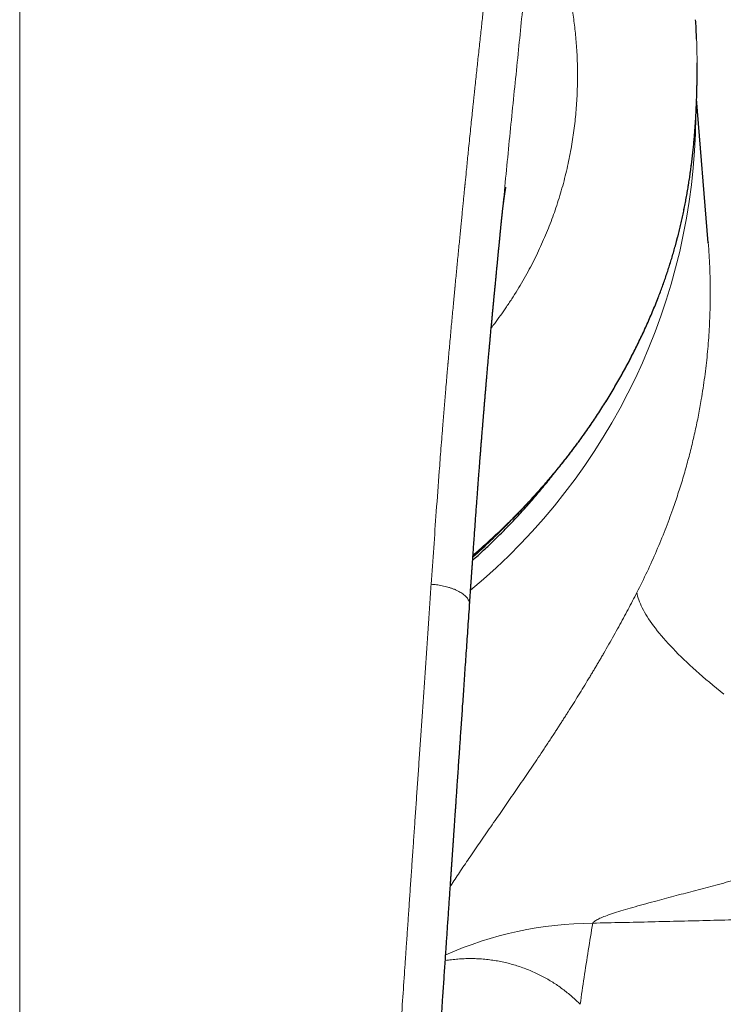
# Model space of a CAD drawing. Header units: millimetres. Extents: x 8 to 974, y 12 to 621.
# Tile 28 of 52: x 500 to 526, y 556 to 593. Entities that reach past the tile are written whole.
import ezdxf

# ---------------------------------------------------------------- set-up
doc = ezdxf.new("R2010")
doc.units = ezdxf.units.MM

msp = doc.modelspace()

# ---------------------------------------------------------------- linework, layer by layer
at = {"color": 7, "linetype": 'Continuous', "lineweight": 30}
for p, q in [((525.327, 591.836), (525.324, 591.934)), ((525.342, 590.136), (525.341, 590.135)), ((525.755, 584.371), (525.329, 589.648)), ((518.164, 585.098), (518.166, 585.122)), ((525.753, 584.376), (525.753, 584.371))]:
    msp.add_line(p, q, dxfattribs=at)
at = {"color": 8, "linetype": 'Continuous', "lineweight": 0}
for p, q in [((525.328, 589.621), (525.341, 590.135)), ((525.328, 589.623), (525.328, 589.621))]:
    msp.add_line(p, q, dxfattribs=at)
at = {"color": 8, "linetype": 'Continuous', "lineweight": 0, "flags": 128}
for points in [[(523.921, 582.363), (523.923, 582.37), (523.925, 582.384)], [(523.136, 571.536), (523.149, 571.471), (523.165, 571.404), (523.185, 571.335), (523.208, 571.265), (523.234, 571.194), (523.264, 571.121), (523.297, 571.046), (523.334, 570.97), (523.374, 570.893), (523.417, 570.814), (523.464, 570.733), (523.514, 570.652), (523.568, 570.569), (523.625, 570.485), (523.685, 570.399), (523.748, 570.312), (523.815, 570.224), (523.885, 570.135), (523.958, 570.044), (524.034, 569.953), (524.113, 569.86), (524.196, 569.766), (524.282, 569.671), (524.371, 569.575), (524.463, 569.478), (524.558, 569.38), (524.656, 569.28), (524.757, 569.18), (524.861, 569.08), (524.968, 568.978), (525.078, 568.875), (525.19, 568.772), (525.306, 568.667), (525.424, 568.562), (525.545, 568.457), (525.669, 568.35), (525.796, 568.243), (525.925, 568.135), (526.057, 568.027), (526.191, 567.918), (526.328, 567.809)]]:
    msp.add_lwpolyline(points, dxfattribs=at)
at = {"color": 8, "linetype": 'Continuous', "lineweight": 0}
for centre, radius, start, end in [((502.366, 589.248), 22.937, 309.7664, 359.376), ((501.421, 590.502), 23.637, 311.6246, 315.9227), ((521.634, 545.788), 13.62, 90.4893, 113.8644)]:
    msp.add_arc(centre, radius, start, end, dxfattribs=at)
for points, knots in [([(500.5, 620.491), (500.5, 620.068), (500.5, 619.222), (500.5, 617.947), (500.5, 616.668), (500.5, 615.384), (500.5, 614.097), (500.5, 612.728), (500.5, 611.277), (500.5, 609.743), (500.5, 608.203), (500.5, 606.646), (500.5, 605.073), (500.5, 603.483), (500.5, 601.887), (500.5, 600.285), (500.5, 598.676), (500.5, 597.062), (500.5, 595.441), (500.5, 593.814), (500.5, 592.181), (500.5, 590.542), (500.5, 588.897), (500.5, 587.246), (500.5, 585.588), (500.5, 583.971), (500.5, 582.395), (500.5, 580.859), (500.5, 579.319), (500.5, 577.773), (500.5, 576.222), (500.5, 574.621), (500.5, 572.968), (500.5, 571.262), (500.5, 569.551), (500.5, 567.833), (500.5, 566.12), (500.5, 564.411), (500.5, 562.707), (500.5, 560.997), (500.5, 559.342), (500.5, 557.744), (500.5, 556.202), (500.5, 554.656), (500.5, 553.105), (500.5, 551.55), (500.5, 549.99), (500.5, 548.426), (500.5, 546.911), (500.5, 545.446), (500.5, 544.032), (500.5, 542.614), (500.5, 541.192), (500.5, 539.868), (500.5, 538.642), (500.5, 537.516), (500.5, 536.388), (500.5, 535.257), (500.5, 534.123), (500.5, 532.987), (500.5, 531.847), (500.5, 530.706), (500.5, 529.561), (500.5, 528.421), (500.5, 527.285), (500.5, 526.153), (500.5, 525.018), (500.5, 524.26), (500.5, 523.881)], [0, 0, 0, 0, 0.014954, 0.029882, 0.044786, 0.059666, 0.074523, 0.089358, 0.106815, 0.124244, 0.141646, 0.159023, 0.176729, 0.194412, 0.212073, 0.229712, 0.247332, 0.264934, 0.282519, 0.300089, 0.317644, 0.335187, 0.352717, 0.370238, 0.38775, 0.405254, 0.421293, 0.437328, 0.45336, 0.469388, 0.485415, 0.501442, 0.518887, 0.536333, 0.553781, 0.571233, 0.58869, 0.605839, 0.622995, 0.640158, 0.65733, 0.672669, 0.688018, 0.703375, 0.718744, 0.734122, 0.749508, 0.764901, 0.7803, 0.7941, 0.807901, 0.821703, 0.835502, 0.849299, 0.860136, 0.87097, 0.881802, 0.892629, 0.903453, 0.914274, 0.925091, 0.935905, 0.946716, 0.957526, 0.968143, 0.97876, 0.989379, 1, 1, 1, 1]), ([(517.987, 597.774), (517.978, 597.677), (517.962, 597.486), (517.937, 597.206), (517.913, 596.937), (517.889, 596.679), (517.866, 596.431), (517.844, 596.199), (517.823, 595.982), (517.804, 595.779), (517.785, 595.585), (517.766, 595.402), (517.749, 595.228), (517.733, 595.064), (517.717, 594.91), (517.702, 594.766), (517.688, 594.632), (517.675, 594.508), (517.664, 594.394), (517.653, 594.291), (517.643, 594.198), (517.635, 594.128), (517.63, 594.079), (517.626, 594.04), (517.621, 593.99), (517.614, 593.93), (517.608, 593.868), (517.601, 593.805), (517.59, 593.703), (517.575, 593.56), (517.553, 593.362), (517.53, 593.145), (517.504, 592.907), (517.477, 592.655), (517.447, 592.386), (517.416, 592.102), (517.384, 591.808), (517.351, 591.503), (517.318, 591.2), (517.286, 590.9), (517.254, 590.602), (517.221, 590.296), (517.195, 590.048), (517.175, 589.859), (517.163, 589.746), (517.153, 589.646), (517.144, 589.559), (517.135, 589.473), (517.126, 589.385), (517.116, 589.297), (517.099, 589.129), (517.073, 588.878), (517.038, 588.54), (517.002, 588.191), (516.969, 587.861), (516.937, 587.552), (516.909, 587.267), (516.876, 586.944), (516.852, 586.697), (516.836, 586.535), (516.831, 586.492), (516.828, 586.455), (516.824, 586.418), (516.82, 586.38), (516.812, 586.292), (516.797, 586.148), (516.777, 585.945), (516.756, 585.732), (516.734, 585.506), (516.711, 585.272), (516.688, 585.03), (516.663, 584.781), (516.638, 584.521), (516.611, 584.25), (516.584, 583.968), (516.557, 583.688), (516.53, 583.41), (516.503, 583.135), (516.485, 582.939), (516.474, 582.827), (516.472, 582.804), (516.47, 582.784), (516.468, 582.764), (516.466, 582.745), (516.462, 582.7), (516.453, 582.604), (516.436, 582.424), (516.413, 582.18), (516.386, 581.897), (516.359, 581.603), (516.331, 581.3), (516.302, 580.986), (516.273, 580.669), (516.244, 580.349), (516.225, 580.126), (516.213, 579.999), (516.211, 579.969), (516.208, 579.94), (516.205, 579.911), (516.203, 579.881), (516.2, 579.852), (516.194, 579.779), (516.169, 579.497), (516.113, 578.836), (516.06, 578.197), (516.024, 577.738), (516.015, 577.631), (516.006, 577.516), (515.997, 577.398), (515.979, 577.165), (515.942, 576.695), (515.872, 575.771), (515.783, 574.557), (515.685, 573.175), (515.623, 572.285), (515.592, 571.841)], [0, 0, 0, 0, 0.0115951, 0.022749, 0.0334619, 0.0437337, 0.0535646, 0.0629547, 0.0714045, 0.0794625, 0.0871288, 0.0944033, 0.1012862, 0.1077775, 0.1138771, 0.1195851, 0.1249015, 0.1298264, 0.1342822, 0.1383603, 0.1420608, 0.1453835, 0.1466286, 0.147811, 0.1500852, 0.1525037, 0.1549541, 0.1574363, 0.1599505, 0.1670291, 0.1743489, 0.1833776, 0.1927483, 0.202461, 0.2132469, 0.2244254, 0.2359964, 0.2479599, 0.260316, 0.2716548, 0.2833052, 0.2952671, 0.3075406, 0.3124476, 0.3174027, 0.3208386, 0.324173, 0.3275429, 0.3309484, 0.3343894, 0.3378659, 0.3505718, 0.3637308, 0.3773428, 0.391408, 0.4022055, 0.4132557, 0.4245587, 0.4398658, 0.4419029, 0.4434115, 0.4448188, 0.4462447, 0.4476891, 0.449152, 0.456541, 0.4643689, 0.4726359, 0.4813419, 0.4904869, 0.4996997, 0.5093189, 0.5193447, 0.529777, 0.5406159, 0.5518613, 0.5620936, 0.5726408, 0.5835028, 0.5846792, 0.5854347, 0.5861924, 0.5869523, 0.5877144, 0.5884788, 0.5921126, 0.5987251, 0.6091998, 0.6200495, 0.631274, 0.6428734, 0.6548478, 0.667197, 0.6791573, 0.6914494, 0.6926095, 0.6937245, 0.6948395, 0.6959545, 0.6970694, 0.6981842, 0.6992991, 0.7054297, 0.7302961, 0.7746414, 0.778178, 0.7823397, 0.7867966, 0.7912533, 0.7957101, 0.8132182, 0.8444813, 0.9003061, 0.9501508, 1, 1, 1, 1]), ([(519.317, 597.098), (519.33, 597.078), (519.353, 597.039), (519.387, 596.983), (519.416, 596.934), (519.442, 596.89), (519.468, 596.845), (519.496, 596.797), (519.529, 596.738), (519.565, 596.674), (519.602, 596.605), (519.639, 596.535), (519.685, 596.443), (519.743, 596.326), (519.81, 596.181), (519.878, 596.03), (519.96, 595.837), (520.056, 595.6), (520.162, 595.314), (520.264, 595.019), (520.354, 594.731), (520.436, 594.449), (520.508, 594.177), (520.577, 593.896), (520.641, 593.607), (520.7, 593.312), (520.753, 593.016), (520.799, 592.723), (520.839, 592.43), (520.874, 592.133), (520.904, 591.831), (520.928, 591.518), (520.946, 591.196), (520.957, 590.863), (520.961, 590.526), (520.958, 590.183), (520.947, 589.836), (520.928, 589.494), (520.902, 589.156), (520.869, 588.824), (520.829, 588.489), (520.78, 588.153), (520.723, 587.807), (520.655, 587.453), (520.576, 587.09), (520.489, 586.729), (520.392, 586.368), (520.285, 586.009), (520.171, 585.658), (520.051, 585.315), (519.924, 584.981), (519.789, 584.649), (519.646, 584.318), (519.491, 583.984), (519.324, 583.648), (519.145, 583.308), (518.957, 582.971), (518.758, 582.637), (518.549, 582.306), (518.34, 581.991), (518.13, 581.693), (517.951, 581.449), (517.837, 581.302), (517.794, 581.248)], [0, 0, 0, 0, 0.0066, 0.012524, 0.017774, 0.022348, 0.026285, 0.031956, 0.037417, 0.04458, 0.051347, 0.058074, 0.064968, 0.07764, 0.090778, 0.104387, 0.117471, 0.140677, 0.163745, 0.186695, 0.209548, 0.228903, 0.248339, 0.267871, 0.287509, 0.307267, 0.326904, 0.345313, 0.363734, 0.382176, 0.400649, 0.419162, 0.438634, 0.45816, 0.477749, 0.497414, 0.517164, 0.536852, 0.555337, 0.573815, 0.592295, 0.610786, 0.629295, 0.649134, 0.668888, 0.688567, 0.708181, 0.727741, 0.747257, 0.765626, 0.783974, 0.802308, 0.820638, 0.838971, 0.85821, 0.87749, 0.896819, 0.916209, 0.935668, 0.955206, 0.972472, 0.989813, 1, 1, 1, 1]), ([(518.166, 585.122), (518.174, 585.198), (518.222, 585.685), (518.308, 586.58), (518.428, 587.806), (518.55, 589.025), (518.673, 590.238), (518.793, 591.424), (518.91, 592.584), (519.021, 593.718), (519.127, 594.848), (519.226, 595.976), (519.287, 596.724), (519.317, 597.098)], [0, 0, 0, 0, 0.018398, 0.119203, 0.2199, 0.320496, 0.421148, 0.522014, 0.617332, 0.712794, 0.808354, 0.90406, 1, 1, 1, 1]), ([(525.341, 590.135), (525.343, 590.274), (525.347, 590.554), (525.347, 590.975), (525.34, 591.397), (525.333, 591.717), (525.325, 591.896), (525.323, 591.934)], [0, 0, 0, 0, 0.233743, 0.467528, 0.701271, 0.936567, 1, 1, 1, 1]), ([(523.925, 582.384), (523.969, 582.499), (524.058, 582.731), (524.183, 583.084), (524.302, 583.442), (524.415, 583.805), (524.522, 584.172), (524.623, 584.546), (524.718, 584.925), (524.806, 585.311), (524.888, 585.7), (524.962, 586.093), (525.03, 586.489), (525.093, 586.904), (525.151, 587.338), (525.203, 587.791), (525.247, 588.247), (525.282, 588.704), (525.31, 589.163), (525.322, 589.468), (525.328, 589.621)], [0, 0, 0, 0, 0.05192, 0.10385, 0.155769, 0.208026, 0.260291, 0.312547, 0.365901, 0.419265, 0.472619, 0.526367, 0.580126, 0.633875, 0.694605, 0.755352, 0.816083, 0.877383, 0.938699, 1, 1, 1, 1]), ([(525.753, 584.371), (525.757, 584.324), (525.779, 584.086), (525.803, 583.655), (525.825, 583.077), (525.831, 582.493), (525.822, 581.832), (525.789, 581.091), (525.724, 580.27), (525.629, 579.444), (525.517, 578.701), (525.397, 578.042), (525.278, 577.468), (525.144, 576.891), (524.994, 576.312), (524.828, 575.732), (524.649, 575.158), (524.433, 574.523), (524.174, 573.826), (523.86, 573.062), (523.516, 572.295), (523.264, 571.79), (523.136, 571.536)], [0, 0, 0, 0, 0.010847, 0.054767, 0.098955, 0.143415, 0.188145, 0.250092, 0.312556, 0.375538, 0.439041, 0.482891, 0.5271, 0.571666, 0.616591, 0.661875, 0.707518, 0.751748, 0.812489, 0.874111, 0.936614, 1, 1, 1, 1]), ([(517.127, 572.911), (517.171, 572.948), (517.355, 573.103), (517.669, 573.384), (518.07, 573.755), (518.462, 574.134), (518.845, 574.521), (519.219, 574.916), (519.59, 575.326), (519.957, 575.75), (520.319, 576.189), (520.671, 576.636), (521.012, 577.09), (521.332, 577.538), (521.631, 577.978), (521.919, 578.422), (522.205, 578.884), (522.486, 579.364), (522.756, 579.851), (523.014, 580.344), (523.261, 580.845), (523.496, 581.353), (523.718, 581.865), (523.856, 582.211), (523.925, 582.384)], [0, 0, 0, 0, 0.0145446, 0.0604109, 0.1062772, 0.1521598, 0.1980481, 0.243931, 0.2897974, 0.3379721, 0.3861661, 0.4343663, 0.4825599, 0.5307345, 0.57457, 0.6184056, 0.6658904, 0.7133878, 0.7608849, 0.8083694, 0.8562705, 0.9041851, 0.9520994, 1, 1, 1, 1]), ([(500.5, 523.881), (500.497, 523.881), (500.489, 523.881), (500.475, 523.881), (500.457, 523.881), (500.431, 523.881), (500.397, 523.881), (500.354, 523.881), (500.299, 523.881), (500.231, 523.882), (500.15, 523.883), (500.058, 523.884), (499.955, 523.886), (499.837, 523.889), (499.702, 523.892), (499.549, 523.897), (499.384, 523.903), (499.204, 523.911), (499.013, 523.921), (498.811, 523.933), (498.596, 523.948), (498.369, 523.965), (498.128, 523.985), (497.873, 524.009), (497.604, 524.037), (497.322, 524.069), (497.028, 524.106), (496.744, 524.145), (496.473, 524.185), (496.217, 524.225), (495.953, 524.27), (495.681, 524.321), (495.411, 524.375), (495.143, 524.434), (494.878, 524.496), (494.606, 524.566), (494.329, 524.642), (494.048, 524.727), (493.762, 524.821), (493.481, 524.922), (493.206, 525.029), (492.937, 525.143), (492.667, 525.267), (492.397, 525.403), (492.127, 525.55), (491.879, 525.698), (491.653, 525.843), (491.449, 525.983), (491.248, 526.131), (491.05, 526.287), (490.857, 526.451), (490.669, 526.622), (490.488, 526.801), (490.312, 526.988), (490.141, 527.187), (489.976, 527.396), (489.818, 527.619), (489.669, 527.852), (489.529, 528.095), (489.399, 528.344), (489.279, 528.598), (489.167, 528.857), (489.064, 529.122), (488.963, 529.406), (488.865, 529.708), (488.77, 530.031), (488.683, 530.36), (488.603, 530.695), (488.521, 531.071), (488.439, 531.489), (488.359, 531.949), (488.285, 532.427), (488.217, 532.924), (488.155, 533.439), (488.098, 533.963), (488.046, 534.495), (487.994, 535.068), (487.94, 535.684), (487.884, 536.343), (487.829, 537.012), (487.775, 537.692), (487.722, 538.381), (487.68, 538.932), (487.649, 539.342), (487.629, 539.61), (487.609, 539.879), (487.589, 540.149), (487.569, 540.42), (487.55, 540.686), (487.52, 541.094), (487.48, 541.641), (487.428, 542.366), (487.374, 543.117), (487.32, 543.893), (487.266, 544.657), (487.214, 545.41), (487.164, 546.151), (487.114, 546.88), (487.063, 547.626), (487.012, 548.386), (486.959, 549.161), (486.908, 549.922), (486.857, 550.669), (486.808, 551.398), (486.76, 552.11), (486.713, 552.804), (486.667, 553.485), (486.621, 554.158), (486.576, 554.822), (486.532, 555.477), (486.488, 556.12), (486.445, 556.749), (486.403, 557.364), (486.361, 557.967), (486.321, 558.557), (486.281, 559.134), (486.243, 559.697), (486.205, 560.248), (486.168, 560.786), (486.132, 561.311), (486.097, 561.823), (486.063, 562.309), (486.031, 562.769), (486.002, 563.205), (485.972, 563.63), (485.944, 564.044), (485.916, 564.448), (485.889, 564.846), (485.862, 565.238), (485.835, 565.624), (485.809, 565.999), (485.784, 566.363), (485.76, 566.715), (485.736, 567.055), (485.713, 567.395), (485.69, 567.733), (485.667, 568.068), (485.645, 568.39), (485.623, 568.698), (485.603, 568.992), (485.584, 569.273), (485.566, 569.54), (485.548, 569.793), (485.532, 570.033), (485.516, 570.258), (485.502, 570.468), (485.488, 570.665), (485.476, 570.848), (485.464, 571.017), (485.453, 571.172), (485.444, 571.314), (485.435, 571.444), (485.427, 571.561), (485.42, 571.665), (485.414, 571.757), (485.41, 571.814), (485.408, 571.841)], [0, 0, 0, 0, 0.000164, 0.000398, 0.000701, 0.001073, 0.001676, 0.002403, 0.003253, 0.004436, 0.005795, 0.007333, 0.009047, 0.010939, 0.013269, 0.015822, 0.018597, 0.021595, 0.024815, 0.028194, 0.031786, 0.035593, 0.039612, 0.043922, 0.048452, 0.0532, 0.058164, 0.063343, 0.067563, 0.071915, 0.076403, 0.081027, 0.085791, 0.090246, 0.094823, 0.099525, 0.104351, 0.109296, 0.114355, 0.119523, 0.124354, 0.12927, 0.134277, 0.13938, 0.144586, 0.149905, 0.154041, 0.158233, 0.162478, 0.166768, 0.171101, 0.175401, 0.179744, 0.184135, 0.18858, 0.193172, 0.197849, 0.202618, 0.207445, 0.21231, 0.217126, 0.221985, 0.226891, 0.231853, 0.237583, 0.243393, 0.249283, 0.255253, 0.261295, 0.269307, 0.277416, 0.285625, 0.294541, 0.303589, 0.312775, 0.322098, 0.331557, 0.342967, 0.354565, 0.366353, 0.378333, 0.390503, 0.402865, 0.407577, 0.412316, 0.417083, 0.421876, 0.426697, 0.431494, 0.436039, 0.448444, 0.460709, 0.474758, 0.488618, 0.502289, 0.515771, 0.529063, 0.542165, 0.555077, 0.569283, 0.583254, 0.596992, 0.610497, 0.62377, 0.636582, 0.64917, 0.661537, 0.673683, 0.685848, 0.697783, 0.709489, 0.720966, 0.732214, 0.743233, 0.754024, 0.764587, 0.774922, 0.785029, 0.794907, 0.804558, 0.81398, 0.823174, 0.831401, 0.839437, 0.847282, 0.854934, 0.862395, 0.869664, 0.87703, 0.884188, 0.891138, 0.897881, 0.904416, 0.910743, 0.916862, 0.923354, 0.929594, 0.935584, 0.941321, 0.946808, 0.952044, 0.957028, 0.961761, 0.966242, 0.970473, 0.974383, 0.978051, 0.981477, 0.98466, 0.987555, 0.990216, 0.992642, 0.994834, 0.99679, 0.998513, 1, 1, 1, 1]), ([(500.5, 523.881), (500.676, 523.881), (501.027, 523.883), (501.553, 523.899), (502.078, 523.925), (502.581, 523.96), (503.062, 524.002), (503.503, 524.048), (503.809, 524.085), (503.978, 524.107), (504.031, 524.114), (504.084, 524.121), (504.137, 524.128), (504.189, 524.136), (504.356, 524.159), (504.633, 524.201), (505.015, 524.265), (505.385, 524.335), (505.744, 524.41), (506.092, 524.49), (506.415, 524.573), (506.714, 524.656), (506.991, 524.741), (507.229, 524.819), (507.431, 524.89), (507.556, 524.937), (507.637, 524.968), (507.674, 524.982), (507.711, 524.997), (507.747, 525.011), (507.783, 525.026), (507.82, 525.041), (507.947, 525.093), (508.163, 525.187), (508.461, 525.329), (508.748, 525.478), (509.024, 525.635), (509.289, 525.8), (509.544, 525.973), (509.788, 526.153), (510.022, 526.342), (510.244, 526.538), (510.456, 526.741), (510.657, 526.953), (510.837, 527.161), (510.999, 527.365), (511.144, 527.565), (511.282, 527.775), (511.408, 527.986), (511.524, 528.196), (511.601, 528.349), (511.651, 528.451), (511.673, 528.499), (511.696, 528.547), (511.718, 528.596), (511.74, 528.645), (511.762, 528.695), (511.809, 528.803), (511.879, 528.973), (511.968, 529.209), (512.054, 529.456), (512.136, 529.712), (512.214, 529.979), (512.275, 530.202), (512.319, 530.375), (512.347, 530.488), (512.372, 530.59), (512.394, 530.685), (512.416, 530.782), (512.447, 530.926), (512.488, 531.119), (512.539, 531.379), (512.59, 531.662), (512.642, 531.969), (512.692, 532.288), (512.74, 532.618), (512.786, 532.959), (512.829, 533.312), (512.859, 533.573), (512.877, 533.738), (512.884, 533.803), (512.891, 533.869), (512.898, 533.935), (512.905, 533.999), (512.91, 534.053), (512.917, 534.123), (512.926, 534.211), (512.94, 534.358), (512.958, 534.543), (512.978, 534.762), (512.999, 534.983), (513.019, 535.207), (513.039, 535.44), (513.06, 535.684), (513.082, 535.937), (513.104, 536.2), (513.127, 536.473), (513.149, 536.745), (513.171, 537.013), (513.186, 537.211), (513.197, 537.346), (513.203, 537.417), (513.209, 537.489), (513.214, 537.559), (513.219, 537.619), (513.231, 537.774), (513.251, 538.031), (513.279, 538.398), (513.308, 538.777), (513.338, 539.166), (513.368, 539.564), (513.398, 539.971), (513.429, 540.385), (513.46, 540.811), (513.492, 541.246), (513.524, 541.693), (513.557, 542.149), (513.59, 542.616), (513.623, 543.074), (513.654, 543.522), (513.684, 543.941), (513.707, 544.275), (513.722, 544.489), (513.728, 544.576), (513.73, 544.608), (513.731, 544.618), (513.732, 544.628), (513.732, 544.638), (513.733, 544.648), (513.734, 544.669), (513.737, 544.703), (513.74, 544.755), (513.745, 544.818), (513.75, 544.892), (513.755, 544.976), (513.762, 545.069), (513.769, 545.173), (513.777, 545.287), (513.785, 545.412), (513.795, 545.547), (513.805, 545.698), (513.816, 545.866), (513.829, 546.051), (513.842, 546.248), (513.857, 546.459), (513.871, 546.673), (513.886, 546.891), (513.901, 547.111), (513.917, 547.341), (513.933, 547.581), (513.95, 547.829), (513.968, 548.086), (513.986, 548.351), (514.004, 548.626), (514.025, 548.929), (514.047, 549.262), (514.072, 549.627), (514.098, 550.005), (514.124, 550.396), (514.152, 550.801), (514.171, 551.094), (514.183, 551.271), (514.187, 551.327), (514.191, 551.384), (514.195, 551.441), (514.199, 551.498), (514.202, 551.551), (514.205, 551.595), (514.211, 551.685), (514.224, 551.875), (514.25, 552.261), (514.297, 552.952), (514.365, 553.947), (514.447, 555.158), (514.53, 556.372), (514.595, 557.33), (514.633, 557.884), (514.647, 558.084), (514.651, 558.14), (514.655, 558.195), (514.658, 558.25), (514.662, 558.305), (514.666, 558.361), (514.682, 558.596), (514.711, 559.014), (514.753, 559.62), (514.795, 560.238), (514.838, 560.869), (514.883, 561.511), (514.927, 562.153), (514.971, 562.793), (515.015, 563.431), (515.059, 564.08), (515.105, 564.739), (515.151, 565.409), (515.198, 566.089), (515.245, 566.78), (515.293, 567.481), (515.342, 568.192), (515.391, 568.909), (515.441, 569.631), (515.491, 570.359), (515.541, 571.097), (515.575, 571.592), (515.592, 571.841)], [0, 0, 0, 0, 0.00881, 0.017606, 0.026394, 0.035177, 0.042905, 0.050636, 0.057443, 0.058334, 0.059226, 0.060118, 0.06101, 0.061903, 0.062795, 0.069461, 0.075952, 0.082269, 0.088415, 0.094393, 0.100207, 0.105189, 0.110048, 0.114788, 0.117852, 0.120866, 0.121536, 0.122203, 0.122868, 0.12353, 0.12419, 0.124848, 0.125503, 0.131169, 0.136731, 0.142195, 0.147568, 0.15286, 0.158077, 0.163228, 0.168323, 0.173371, 0.17838, 0.183361, 0.188324, 0.192495, 0.196734, 0.201049, 0.205447, 0.209391, 0.213409, 0.214321, 0.215238, 0.216158, 0.217083, 0.218012, 0.218945, 0.219882, 0.224103, 0.228467, 0.232975, 0.237632, 0.242438, 0.247397, 0.249628, 0.251746, 0.253412, 0.255103, 0.256819, 0.25856, 0.262766, 0.267113, 0.272333, 0.277745, 0.283351, 0.289151, 0.295146, 0.301337, 0.307724, 0.308866, 0.310014, 0.311169, 0.312329, 0.313495, 0.31452, 0.31521, 0.317153, 0.319166, 0.322932, 0.32692, 0.330669, 0.334593, 0.338695, 0.342973, 0.347427, 0.352059, 0.356868, 0.361853, 0.366386, 0.371057, 0.372302, 0.373558, 0.374822, 0.376096, 0.377243, 0.378026, 0.384319, 0.390812, 0.397506, 0.4044, 0.411495, 0.418659, 0.426016, 0.433567, 0.441312, 0.44925, 0.457382, 0.465707, 0.474225, 0.481881, 0.489687, 0.49668, 0.499794, 0.501171, 0.501351, 0.501532, 0.501713, 0.501894, 0.502075, 0.502256, 0.502983, 0.503915, 0.505052, 0.506394, 0.507875, 0.509544, 0.511402, 0.513448, 0.515683, 0.518107, 0.520719, 0.523811, 0.52713, 0.530678, 0.534454, 0.538458, 0.54223, 0.546185, 0.550323, 0.554642, 0.559144, 0.563742, 0.568516, 0.573466, 0.578591, 0.584921, 0.5915, 0.598327, 0.605403, 0.612726, 0.620298, 0.621314, 0.622334, 0.623358, 0.624387, 0.62542, 0.626457, 0.627264, 0.627821, 0.631328, 0.637598, 0.648815, 0.668913, 0.691857, 0.714914, 0.735297, 0.744293, 0.745304, 0.746315, 0.747326, 0.748338, 0.749349, 0.750361, 0.751374, 0.762249, 0.773358, 0.784702, 0.796279, 0.80809, 0.820134, 0.831705, 0.843483, 0.855468, 0.867662, 0.880063, 0.892672, 0.905489, 0.918513, 0.931746, 0.945186, 0.958588, 0.972191, 0.985995, 1, 1, 1, 1]), ([(515.592, 571.841), (515.625, 571.838), (515.69, 571.832), (515.79, 571.821), (515.893, 571.806), (515.998, 571.787), (516.104, 571.764), (516.211, 571.735), (516.316, 571.702), (516.418, 571.664), (516.515, 571.623), (516.605, 571.579), (516.686, 571.532), (516.759, 571.483), (516.822, 571.432), (516.876, 571.379), (516.921, 571.325), (516.956, 571.271), (516.981, 571.216), (516.996, 571.163), (517.002, 571.12), (517, 571.096), (516.999, 571.089)], [0, 0, 0, 0, 0.043026, 0.087016, 0.132666, 0.180374, 0.230254, 0.282147, 0.335666, 0.390277, 0.445391, 0.500477, 0.555167, 0.609357, 0.66325, 0.717068, 0.770785, 0.824177, 0.876928, 0.928719, 0.979319, 1, 1, 1, 1]), ([(516.295, 560.755), (516.312, 560.782), (516.381, 560.89), (516.507, 561.082), (516.673, 561.332), (516.844, 561.586), (517.025, 561.852), (517.214, 562.129), (517.414, 562.419), (517.62, 562.716), (517.83, 563.018), (518.037, 563.317), (518.242, 563.612), (518.442, 563.901), (518.643, 564.193), (518.846, 564.488), (519.049, 564.786), (519.256, 565.09), (519.467, 565.403), (519.682, 565.725), (519.899, 566.052), (520.071, 566.315), (520.199, 566.512), (520.284, 566.642), (520.367, 566.772), (520.451, 566.902), (520.535, 567.033), (520.654, 567.22), (520.808, 567.464), (520.996, 567.766), (521.181, 568.067), (521.331, 568.313), (521.446, 568.504), (521.526, 568.638), (521.606, 568.773), (521.686, 568.907), (521.765, 569.042), (521.843, 569.176), (521.958, 569.374), (522.108, 569.635), (522.291, 569.959), (522.469, 570.28), (522.643, 570.599), (522.812, 570.914), (522.977, 571.226), (523.083, 571.433), (523.136, 571.536)], [0, 0, 0, 0, 0.0098599, 0.0385922, 0.0674986, 0.0965956, 0.1251928, 0.1564541, 0.1877732, 0.2191692, 0.2506611, 0.2822677, 0.3111363, 0.3398625, 0.3684607, 0.3969453, 0.4253309, 0.4536323, 0.4826609, 0.5124915, 0.5420662, 0.5714047, 0.5828707, 0.5943045, 0.6057075, 0.6170809, 0.628426, 0.6397441, 0.665679, 0.6913353, 0.7167305, 0.7418825, 0.7531013, 0.7642765, 0.7754097, 0.7865028, 0.7975575, 0.8085756, 0.8195588, 0.8461973, 0.8724995, 0.8984941, 0.9242105, 0.9496793, 0.9749317, 1, 1, 1, 1]), ([(533.748, 563.17), (533.45, 563.062), (532.842, 562.84), (531.899, 562.52), (530.92, 562.202), (529.911, 561.891), (528.88, 561.587), (527.838, 561.292), (526.889, 561.031), (526.043, 560.805), (525.303, 560.609), (524.583, 560.419), (523.973, 560.256), (523.474, 560.121), (523.085, 560.013), (522.724, 559.909), (522.398, 559.809), (522.116, 559.716), (521.883, 559.63), (521.703, 559.551), (521.593, 559.487), (521.537, 559.44), (521.524, 559.418), (521.518, 559.407)], [0, 0, 0, 0, 0.073439, 0.15008, 0.229125, 0.309909, 0.392386, 0.475531, 0.558148, 0.617956, 0.676689, 0.73408, 0.789486, 0.822641, 0.854139, 0.883715, 0.91092, 0.93534, 0.955603, 0.972935, 0.987474, 0.993913, 1, 1, 1, 1]), ([(521.518, 559.407), (522.237, 559.423), (523.674, 559.454), (525.829, 559.507), (527.982, 559.564), (530.132, 559.626), (532.269, 559.692), (534.39, 559.762), (536.497, 559.835), (538.603, 559.913), (540.72, 559.996), (542.851, 560.083), (544.993, 560.176), (547.134, 560.272), (549.273, 560.372), (551.41, 560.477), (553.546, 560.586), (555.679, 560.698), (557.811, 560.815), (559.941, 560.935), (562.068, 561.059), (564.194, 561.187), (566.319, 561.319), (568.441, 561.455), (570.632, 561.598), (572.892, 561.751), (575.22, 561.912), (577.546, 562.078), (579.87, 562.247), (581.417, 562.364), (582.19, 562.422)], [0, 0, 0, 0, 0.0352099, 0.0704029, 0.1055803, 0.1407433, 0.175893, 0.2104035, 0.2449035, 0.2793942, 0.3138769, 0.3490561, 0.3842291, 0.4193974, 0.4545619, 0.4897239, 0.5248845, 0.560045, 0.5952064, 0.63037, 0.6655368, 0.7007081, 0.7358849, 0.7710684, 0.8062596, 0.8449803, 0.8837132, 0.9224599, 0.9612216, 1, 1, 1, 1]), ([(521.518, 559.407), (521.463, 559.073), (521.353, 558.406), (521.199, 557.413), (521.105, 556.757), (521.058, 556.429)], [0, 0, 0, 0, 0.333364, 0.666694, 1, 1, 1, 1]), ([(516.11, 558.035), (516.186, 558.046), (516.342, 558.069), (516.575, 558.091), (516.807, 558.105), (517.034, 558.109), (517.266, 558.104), (517.502, 558.089), (517.741, 558.064), (517.973, 558.03), (518.199, 557.987), (518.418, 557.936), (518.63, 557.878), (518.845, 557.81), (519.06, 557.733), (519.274, 557.646), (519.481, 557.552), (519.679, 557.453), (519.87, 557.348), (520.052, 557.238), (520.233, 557.119), (520.411, 556.992), (520.586, 556.857), (520.752, 556.718), (520.91, 556.575), (521.008, 556.478), (521.058, 556.429)], [0, 0, 0, 0, 0.035412, 0.072772, 0.10982, 0.146533, 0.182888, 0.224025, 0.264812, 0.305295, 0.345523, 0.385534, 0.425365, 0.465049, 0.50926, 0.553162, 0.596778, 0.640132, 0.683242, 0.726123, 0.76879, 0.815489, 0.861954, 0.908191, 0.954205, 1, 1, 1, 1])]:
    msp.add_open_spline(points, degree=3, knots=knots, dxfattribs=at)
at = {"color": 7, "linetype": 'Continuous', "lineweight": 30}
for points, knots in [([(525.323, 591.934), (525.319, 592.038), (525.311, 592.244), (525.299, 592.449), (525.293, 592.552)], [0, 0, 0, 0, 0.501153, 1, 1, 1, 1]), ([(525.342, 590.136), (525.343, 590.203), (525.345, 590.347), (525.347, 590.569), (525.347, 590.781), (525.346, 590.915), (525.346, 590.971)], [0, 0, 0, 0, 0.240468, 0.519584, 0.79782, 1, 1, 1, 1]), ([(525.328, 589.623), (525.331, 589.72), (525.337, 589.891), (525.34, 590.062), (525.341, 590.136)], [0, 0, 0, 0, 0.565831, 1, 1, 1, 1]), ([(523.921, 582.363), (523.947, 582.429), (523.998, 582.563), (524.073, 582.765), (524.146, 582.969), (524.217, 583.174), (524.285, 583.379), (524.351, 583.586), (524.414, 583.793), (524.476, 584), (524.535, 584.209), (524.592, 584.418), (524.646, 584.628), (524.699, 584.839), (524.749, 585.05), (524.797, 585.262), (524.843, 585.475), (524.886, 585.687), (524.928, 585.901), (524.967, 586.116), (525.005, 586.332), (525.04, 586.549), (525.074, 586.766), (525.105, 586.984), (525.134, 587.202), (525.162, 587.42), (525.187, 587.638), (525.21, 587.856), (525.231, 588.074), (525.25, 588.294), (525.268, 588.514), (525.284, 588.735), (525.298, 588.956), (525.31, 589.178), (525.32, 589.4), (525.326, 589.549), (525.328, 589.623), (525.328, 589.623)], [0, 0, 0, 0, 0.029638, 0.059805, 0.089688, 0.119411, 0.149166, 0.178827, 0.208403, 0.237903, 0.267339, 0.296719, 0.326054, 0.355355, 0.384631, 0.413897, 0.442994, 0.472072, 0.501225, 0.530435, 0.559687, 0.588962, 0.618245, 0.647513, 0.67675, 0.705938, 0.735062, 0.764138, 0.793327, 0.822613, 0.851988, 0.881445, 0.910974, 0.940568, 0.970217, 0.999912, 1, 1, 1, 1]), ([(518.165, 585.098), (518.165, 585.103), (518.167, 585.124), (518.171, 585.16), (518.175, 585.199), (518.178, 585.229), (518.181, 585.255), (518.184, 585.283), (518.186, 585.31), (518.189, 585.333), (518.191, 585.354), (518.193, 585.377), (518.196, 585.402), (518.199, 585.431), (518.203, 585.46), (518.207, 585.497), (518.211, 585.54), (518.216, 585.584), (518.221, 585.626), (518.226, 585.664), (518.23, 585.699), (518.234, 585.732), (518.238, 585.766), (518.242, 585.798), (518.246, 585.829), (518.25, 585.858), (518.253, 585.883), (518.256, 585.906), (518.259, 585.927), (518.262, 585.949), (518.264, 585.968), (518.266, 585.985), (518.268, 585.999), (518.27, 586.013), (518.272, 586.028), (518.275, 586.044), (518.277, 586.061), (518.28, 586.079), (518.282, 586.095), (518.284, 586.108), (518.286, 586.12), (518.288, 586.135), (518.29, 586.151), (518.293, 586.169), (518.295, 586.184), (518.297, 586.198), (518.299, 586.211), (518.302, 586.225), (518.304, 586.241), (518.307, 586.26), (518.31, 586.277), (518.312, 586.291), (518.315, 586.304), (518.316, 586.315), (518.318, 586.326), (518.321, 586.339), (518.323, 586.351), (518.325, 586.363), (518.327, 586.373), (518.328, 586.381), (518.33, 586.388), (518.331, 586.394), (518.332, 586.399), (518.333, 586.403), (518.333, 586.406), (518.333, 586.407), (518.333, 586.408), (518.333, 586.408), (518.333, 586.408)], [0, 0, 0, 0, 0.006936, 0.029793, 0.050647, 0.061481, 0.073534, 0.087911, 0.10191, 0.113252, 0.122613, 0.132636, 0.147383, 0.161312, 0.175716, 0.193015, 0.21919, 0.242653, 0.264507, 0.287067, 0.30603, 0.324306, 0.344458, 0.364396, 0.382945, 0.400449, 0.418057, 0.430535, 0.444793, 0.460089, 0.473398, 0.484399, 0.493723, 0.503459, 0.513772, 0.52553, 0.538759, 0.552963, 0.565272, 0.575228, 0.584245, 0.595561, 0.610774, 0.626095, 0.639772, 0.651947, 0.662867, 0.675845, 0.692801, 0.713462, 0.732527, 0.749285, 0.763657, 0.777072, 0.792006, 0.809143, 0.829345, 0.84968, 0.867157, 0.883058, 0.898386, 0.916432, 0.935912, 0.953024, 0.96839, 0.983856, 0.99378, 1, 1, 1, 1]), ([(517, 571.089), (517.003, 571.133), (517.009, 571.218), (517.018, 571.342), (517.025, 571.455), (517.032, 571.551), (517.038, 571.63), (517.042, 571.695), (517.046, 571.75), (517.049, 571.797), (517.052, 571.835), (517.054, 571.863), (517.055, 571.882), (517.056, 571.895), (517.057, 571.906), (517.057, 571.917), (517.058, 571.93), (517.06, 571.949), (517.061, 571.975), (517.064, 572.009), (517.068, 572.07), (517.074, 572.16), (517.083, 572.288), (517.093, 572.434), (517.105, 572.598), (517.118, 572.779), (517.131, 572.975), (517.146, 573.181), (517.161, 573.389), (517.176, 573.598), (517.192, 573.825), (517.209, 574.07), (517.229, 574.333), (517.248, 574.597), (517.266, 574.84), (517.282, 575.056), (517.296, 575.243), (517.309, 575.418), (517.32, 575.567), (517.329, 575.694), (517.337, 575.799), (517.345, 575.898), (517.352, 575.994), (517.36, 576.094), (517.368, 576.204), (517.377, 576.32), (517.387, 576.444), (517.397, 576.573), (517.408, 576.712), (517.419, 576.86), (517.432, 577.017), (517.444, 577.165), (517.454, 577.297), (517.463, 577.406), (517.471, 577.503), (517.478, 577.59), (517.484, 577.666), (517.489, 577.732), (517.494, 577.786), (517.497, 577.828), (517.5, 577.861), (517.502, 577.888), (517.504, 577.919), (517.507, 577.954), (517.511, 577.996), (517.515, 578.042), (517.519, 578.097), (517.524, 578.16), (517.53, 578.232), (517.537, 578.311), (517.543, 578.391), (517.55, 578.471), (517.557, 578.549), (517.566, 578.658), (517.577, 578.797), (517.591, 578.956), (517.603, 579.101), (517.615, 579.236), (517.626, 579.369), (517.64, 579.523), (517.655, 579.703), (517.673, 579.909), (517.688, 580.08), (517.7, 580.211), (517.708, 580.294), (517.714, 580.371), (517.721, 580.438), (517.726, 580.497), (517.73, 580.546), (517.734, 580.585), (517.737, 580.617), (517.739, 580.645), (517.742, 580.672), (517.745, 580.704), (517.748, 580.742), (517.752, 580.787), (517.757, 580.845), (517.764, 580.917), (517.772, 581.005), (517.781, 581.105), (517.791, 581.21), (517.803, 581.335), (517.816, 581.474), (517.83, 581.626), (517.844, 581.774), (517.857, 581.916), (517.87, 582.052), (517.88, 582.155), (517.887, 582.225), (517.89, 582.266), (517.894, 582.305), (517.898, 582.343), (517.901, 582.379), (517.904, 582.41), (517.907, 582.435), (517.908, 582.452), (517.91, 582.467), (517.911, 582.483), (517.913, 582.503), (517.916, 582.532), (517.92, 582.573), (517.925, 582.627), (517.931, 582.691), (517.938, 582.764), (517.946, 582.843), (517.957, 582.954), (517.971, 583.099), (517.988, 583.28), (518.002, 583.425), (518.013, 583.532), (518.019, 583.596), (518.025, 583.656), (518.03, 583.708), (518.034, 583.749), (518.037, 583.781), (518.039, 583.804), (518.041, 583.824), (518.043, 583.846), (518.046, 583.876), (518.05, 583.913), (518.053, 583.954), (518.062, 584.045), (518.074, 584.161), (518.087, 584.303), (518.099, 584.426), (518.109, 584.529), (518.117, 584.606), (518.121, 584.651), (518.124, 584.687), (518.127, 584.712), (518.128, 584.729), (518.13, 584.743), (518.132, 584.761), (518.134, 584.784), (518.137, 584.819), (518.142, 584.866), (518.147, 584.923), (518.153, 584.979), (518.158, 585.032), (518.163, 585.082), (518.166, 585.113), (518.167, 585.128)], [0, 0, 0, 0, 0.009165, 0.017983, 0.025896, 0.032905, 0.038055, 0.042577, 0.046472, 0.049739, 0.052378, 0.05439, 0.055693, 0.056463, 0.057103, 0.05789, 0.058821, 0.059898, 0.061883, 0.064226, 0.066919, 0.074731, 0.08312, 0.093861, 0.10542, 0.117797, 0.131964, 0.14657, 0.161219, 0.175909, 0.190642, 0.209118, 0.22766, 0.246268, 0.264893, 0.278884, 0.292049, 0.304387, 0.315898, 0.32375, 0.331166, 0.338144, 0.344707, 0.351654, 0.359392, 0.367918, 0.376428, 0.385601, 0.395437, 0.405936, 0.417097, 0.428898, 0.437396, 0.445119, 0.452069, 0.458245, 0.463647, 0.468276, 0.472132, 0.475214, 0.477327, 0.479123, 0.481029, 0.483799, 0.486593, 0.489933, 0.493817, 0.498246, 0.503455, 0.50921, 0.514992, 0.520659, 0.526212, 0.531652, 0.544021, 0.555756, 0.565698, 0.575134, 0.584464, 0.594275, 0.608114, 0.62282, 0.638393, 0.644748, 0.650853, 0.656316, 0.661137, 0.665316, 0.668852, 0.671629, 0.67382, 0.675626, 0.677544, 0.679723, 0.682424, 0.685656, 0.68942, 0.694904, 0.701227, 0.70839, 0.716216, 0.723967, 0.735212, 0.74611, 0.756661, 0.766865, 0.776711, 0.785933, 0.78892, 0.79182, 0.794634, 0.797362, 0.800004, 0.802333, 0.804081, 0.805332, 0.806157, 0.807264, 0.80869, 0.810436, 0.813625, 0.81752, 0.822123, 0.827433, 0.833223, 0.839172, 0.851534, 0.864518, 0.878122, 0.882843, 0.887633, 0.892056, 0.895767, 0.898768, 0.901058, 0.902638, 0.903724, 0.905344, 0.907524, 0.910265, 0.913303, 0.916317, 0.930181, 0.938479, 0.947401, 0.956952, 0.960921, 0.964222, 0.966831, 0.968747, 0.969598, 0.970516, 0.971821, 0.973515, 0.975596, 0.97941, 0.983782, 0.988035, 0.99215, 0.996136, 1, 1, 1, 1]), ([(517.125, 572.889), (517.154, 572.913), (517.255, 572.999), (517.426, 573.15), (517.641, 573.341), (517.854, 573.536), (518.065, 573.733), (518.273, 573.933), (518.478, 574.135), (518.682, 574.338), (518.882, 574.545), (519.081, 574.753), (519.276, 574.964), (519.47, 575.177), (519.661, 575.392), (519.849, 575.61), (520.035, 575.83), (520.218, 576.051), (520.398, 576.274), (520.575, 576.499), (520.749, 576.726), (520.921, 576.955), (521.09, 577.186), (521.256, 577.419), (521.42, 577.654), (521.58, 577.89), (521.738, 578.128), (521.892, 578.367), (522.042, 578.608), (522.19, 578.849), (522.334, 579.091), (522.476, 579.336), (522.614, 579.582), (522.749, 579.829), (522.881, 580.077), (523.01, 580.327), (523.135, 580.577), (523.257, 580.828), (523.375, 581.079), (523.491, 581.332), (523.602, 581.586), (523.711, 581.84), (523.816, 582.096), (523.886, 582.27), (523.92, 582.359), (523.921, 582.363)], [0, 0, 0, 0, 0.009313, 0.033392, 0.057542, 0.081818, 0.106081, 0.130334, 0.154583, 0.178832, 0.203086, 0.227348, 0.251624, 0.275918, 0.300234, 0.324579, 0.34896, 0.373314, 0.397488, 0.421719, 0.445994, 0.4703, 0.494626, 0.518959, 0.543285, 0.567591, 0.591865, 0.616094, 0.640268, 0.664376, 0.688401, 0.712474, 0.736638, 0.760735, 0.784769, 0.808746, 0.83267, 0.856546, 0.880379, 0.904174, 0.927935, 0.951668, 0.975378, 0.999069, 1, 1, 1, 1]), ([(517.114, 572.723), (517.145, 572.751), (517.247, 572.84), (517.415, 572.993), (517.618, 573.182), (517.819, 573.373), (518.018, 573.567), (518.215, 573.762), (518.409, 573.96), (518.601, 574.16), (518.79, 574.362), (518.977, 574.567), (519.161, 574.773), (519.343, 574.982), (519.522, 575.192), (519.698, 575.405), (519.872, 575.619), (520.002, 575.783), (520.073, 575.875), (520.089, 575.895)], [0, 0, 0, 0, 0.028995, 0.092476, 0.155974, 0.219489, 0.283021, 0.346568, 0.410131, 0.47371, 0.537303, 0.600912, 0.664535, 0.728172, 0.791824, 0.855489, 0.919168, 0.982861, 1, 1, 1, 1]), ([(500.5, 522.081), (500.531, 522.081), (500.634, 522.081), (500.806, 522.082), (501.012, 522.085), (501.206, 522.089), (501.388, 522.094), (501.558, 522.1), (501.716, 522.106), (501.862, 522.113), (501.997, 522.12), (502.119, 522.126), (502.23, 522.133), (502.328, 522.139), (502.412, 522.144), (502.482, 522.149), (502.54, 522.153), (502.588, 522.156), (502.627, 522.159), (502.656, 522.161), (502.677, 522.163), (502.691, 522.164), (502.704, 522.165), (502.722, 522.166), (502.755, 522.169), (502.803, 522.173), (502.862, 522.178), (502.945, 522.184), (503.054, 522.194), (503.191, 522.206), (503.344, 522.221), (503.512, 522.238), (503.695, 522.258), (503.888, 522.28), (504.092, 522.304), (504.259, 522.325), (504.387, 522.342), (504.47, 522.354), (504.552, 522.365), (504.632, 522.376), (504.709, 522.387), (504.783, 522.398), (504.844, 522.407), (504.893, 522.414), (504.929, 522.42), (504.959, 522.425), (504.989, 522.429), (505.022, 522.434), (505.059, 522.44), (505.111, 522.448), (505.178, 522.459), (505.261, 522.473), (505.348, 522.488), (505.437, 522.503), (505.525, 522.519), (505.615, 522.535), (505.705, 522.552), (505.817, 522.573), (505.95, 522.6), (506.105, 522.632), (506.26, 522.665), (506.414, 522.699), (506.567, 522.735), (506.685, 522.764), (506.767, 522.784), (506.81, 522.795), (506.846, 522.804), (506.875, 522.811), (506.896, 522.817), (506.913, 522.821), (506.934, 522.826), (506.962, 522.834), (506.999, 522.844), (507.046, 522.856), (507.103, 522.871), (507.2, 522.898), (507.334, 522.936), (507.502, 522.986), (507.668, 523.037), (507.832, 523.09), (507.99, 523.144), (508.14, 523.197), (508.278, 523.247), (508.402, 523.294), (508.504, 523.334), (508.586, 523.367), (508.652, 523.394), (508.714, 523.42), (508.773, 523.445), (508.829, 523.469), (508.88, 523.492), (508.926, 523.512), (508.966, 523.53), (509.006, 523.548), (509.048, 523.567), (509.097, 523.59), (509.158, 523.619), (509.232, 523.654), (509.32, 523.697), (509.414, 523.744), (509.513, 523.796), (509.615, 523.85), (509.721, 523.907), (509.835, 523.971), (509.959, 524.043), (510.093, 524.124), (510.23, 524.209), (510.372, 524.301), (510.519, 524.401), (510.667, 524.505), (510.814, 524.614), (510.961, 524.728), (511.076, 524.822), (511.161, 524.892), (511.21, 524.935), (511.256, 524.974), (511.295, 525.009), (511.328, 525.038), (511.355, 525.062), (511.388, 525.092), (511.426, 525.128), (511.473, 525.171), (511.519, 525.215), (511.567, 525.262), (511.618, 525.312), (511.672, 525.365), (511.728, 525.423), (511.798, 525.497), (511.884, 525.591), (511.987, 525.706), (512.094, 525.834), (512.201, 525.968), (512.307, 526.108), (512.413, 526.255), (512.519, 526.413), (512.625, 526.582), (512.731, 526.761), (512.836, 526.949), (512.937, 527.146), (513.038, 527.355), (513.138, 527.576), (513.236, 527.811), (513.33, 528.054), (513.419, 528.301), (513.502, 528.551), (513.594, 528.849), (513.691, 529.196), (513.791, 529.593), (513.871, 529.948), (513.936, 530.259), (513.988, 530.527), (514.036, 530.795), (514.081, 531.059), (514.122, 531.316), (514.158, 531.562), (514.191, 531.797), (514.22, 532.01), (514.244, 532.202), (514.265, 532.374), (514.282, 532.517), (514.295, 532.633), (514.305, 532.722), (514.314, 532.803), (514.321, 532.869), (514.326, 532.92), (514.33, 532.957), (514.333, 532.985), (514.335, 533.008), (514.338, 533.032), (514.341, 533.062), (514.345, 533.101), (514.35, 533.151), (514.356, 533.212), (514.364, 533.285), (514.372, 533.369), (514.381, 533.462), (514.391, 533.566), (514.401, 533.677), (514.412, 533.796), (514.423, 533.921), (514.435, 534.055), (514.447, 534.198), (514.468, 534.432), (514.495, 534.751), (514.528, 535.147), (514.559, 535.529), (514.589, 535.899), (514.617, 536.257), (514.643, 536.595), (514.668, 536.916), (514.691, 537.22), (514.713, 537.519), (514.736, 537.82), (514.759, 538.144), (514.785, 538.496), (514.813, 538.875), (514.841, 539.268), (514.87, 539.675), (514.894, 540.002), (514.911, 540.245), (514.922, 540.4), (514.933, 540.556), (514.944, 540.707), (514.954, 540.849), (514.963, 540.981), (514.972, 541.103), (514.979, 541.213), (514.986, 541.313), (514.993, 541.402), (514.998, 541.481), (515.003, 541.549), (515.007, 541.606), (515.01, 541.65), (515.012, 541.684), (515.014, 541.709), (515.016, 541.732), (515.018, 541.758), (515.02, 541.79), (515.023, 541.831), (515.026, 541.884), (515.031, 541.948), (515.036, 542.022), (515.045, 542.145), (515.056, 542.318), (515.072, 542.538), (515.089, 542.794), (515.109, 543.087), (515.132, 543.419), (515.156, 543.765), (515.18, 544.119), (515.204, 544.481), (515.229, 544.851), (515.254, 545.232), (515.281, 545.622), (515.307, 546.021), (515.334, 546.427), (515.362, 546.84), (515.39, 547.263), (515.419, 547.696), (515.448, 548.138), (515.478, 548.589), (515.508, 549.051), (515.534, 549.433), (515.554, 549.733), (515.568, 549.945), (515.582, 550.152), (515.595, 550.35), (515.607, 550.539), (515.619, 550.719), (515.631, 550.896), (515.642, 551.069), (515.653, 551.237), (515.664, 551.394), (515.674, 551.539), (515.683, 551.673), (515.691, 551.796), (515.698, 551.908), (515.704, 551.997), (515.709, 552.064), (515.712, 552.113), (515.715, 552.158), (515.717, 552.197), (515.72, 552.234), (515.722, 552.273), (515.725, 552.318), (515.729, 552.369), (515.733, 552.425), (515.737, 552.486), (515.742, 552.565), (515.749, 552.666), (515.757, 552.791), (515.766, 552.927), (515.776, 553.07), (515.785, 553.219), (515.796, 553.369), (515.809, 553.567), (515.825, 553.812), (515.845, 554.107), (515.865, 554.402), (515.884, 554.696), (515.904, 554.988), (515.924, 555.287), (515.944, 555.588), (515.965, 555.886), (515.984, 556.178), (516.004, 556.464), (516.024, 556.768), (516.046, 557.087), (516.068, 557.422), (516.09, 557.747), (516.112, 558.062), (516.132, 558.355), (516.15, 558.632), (516.169, 558.899), (516.187, 559.176), (516.207, 559.464), (516.227, 559.761), (516.247, 560.055), (516.267, 560.346), (516.287, 560.633), (516.303, 560.874), (516.316, 561.067), (516.326, 561.21), (516.336, 561.353), (516.345, 561.494), (516.355, 561.635), (516.364, 561.773), (516.374, 561.908), (516.382, 562.032), (516.39, 562.146), (516.397, 562.248), (516.403, 562.34), (516.408, 562.42), (516.413, 562.49), (516.417, 562.549), (516.42, 562.596), (516.423, 562.633), (516.425, 562.665), (516.427, 562.695), (516.429, 562.727), (516.432, 562.763), (516.435, 562.804), (516.438, 562.852), (516.442, 562.909), (516.447, 562.977), (516.452, 563.056), (516.458, 563.146), (516.465, 563.248), (516.473, 563.361), (516.482, 563.49), (516.492, 563.636), (516.503, 563.799), (516.515, 563.976), (516.528, 564.167), (516.541, 564.364), (516.555, 564.567), (516.57, 564.776), (516.585, 564.995), (516.6, 565.226), (516.617, 565.468), (516.634, 565.721), (516.653, 565.995), (516.673, 566.29), (516.695, 566.607), (516.718, 566.937), (516.741, 567.28), (516.766, 567.637), (516.791, 568.008), (516.818, 568.391), (516.845, 568.788), (516.873, 569.198), (516.902, 569.618), (516.931, 570.049), (516.962, 570.49), (516.986, 570.838), (517, 571.039), (517.003, 571.089)], [0, 0, 0, 0, 0.001501, 0.00502, 0.008349, 0.011485, 0.01443, 0.017184, 0.019745, 0.022114, 0.024291, 0.026276, 0.028069, 0.029669, 0.031078, 0.032153, 0.03308, 0.033861, 0.034495, 0.034978, 0.035317, 0.035512, 0.035657, 0.035943, 0.036377, 0.037275, 0.038251, 0.039291, 0.041312, 0.043541, 0.045979, 0.048785, 0.051761, 0.054906, 0.058223, 0.061707, 0.063102, 0.064465, 0.065797, 0.067098, 0.068368, 0.069604, 0.070691, 0.071401, 0.071985, 0.072444, 0.072908, 0.073447, 0.074062, 0.074752, 0.075982, 0.077382, 0.078822, 0.080272, 0.081732, 0.083202, 0.084683, 0.086175, 0.088733, 0.091303, 0.093864, 0.096417, 0.098962, 0.10149, 0.102336, 0.10306, 0.103659, 0.104134, 0.104485, 0.10472, 0.105019, 0.105495, 0.106126, 0.106913, 0.107856, 0.108956, 0.111799, 0.114641, 0.117458, 0.120247, 0.123008, 0.125598, 0.127975, 0.130137, 0.132081, 0.133309, 0.134448, 0.135535, 0.136571, 0.137556, 0.138489, 0.139312, 0.139998, 0.140648, 0.141409, 0.142283, 0.143269, 0.14469, 0.146297, 0.148048, 0.149866, 0.15175, 0.1537, 0.155718, 0.158159, 0.160692, 0.16332, 0.166042, 0.168919, 0.171993, 0.174861, 0.177882, 0.181058, 0.182162, 0.183266, 0.184258, 0.185115, 0.185838, 0.186428, 0.186883, 0.187995, 0.189011, 0.190032, 0.191127, 0.192296, 0.19354, 0.194858, 0.196252, 0.198597, 0.201135, 0.20387, 0.206813, 0.209625, 0.212606, 0.215756, 0.219064, 0.222514, 0.22608, 0.229747, 0.233511, 0.237626, 0.241853, 0.246193, 0.250588, 0.254969, 0.259338, 0.266187, 0.273022, 0.279848, 0.284419, 0.288992, 0.29357, 0.298121, 0.302496, 0.30668, 0.310674, 0.314482, 0.317526, 0.320442, 0.323232, 0.324818, 0.32636, 0.327765, 0.328941, 0.329716, 0.330346, 0.330831, 0.331175, 0.331514, 0.332046, 0.332708, 0.333505, 0.334574, 0.335817, 0.337233, 0.338821, 0.340581, 0.342512, 0.344489, 0.346616, 0.348894, 0.351322, 0.353887, 0.360848, 0.367583, 0.374101, 0.380405, 0.386501, 0.392393, 0.397762, 0.402952, 0.407974, 0.413087, 0.418391, 0.424649, 0.431151, 0.437898, 0.444889, 0.452124, 0.454767, 0.457441, 0.460147, 0.462789, 0.465249, 0.467524, 0.469614, 0.471521, 0.473244, 0.474783, 0.476137, 0.477308, 0.478295, 0.479098, 0.479618, 0.480022, 0.480396, 0.480821, 0.481366, 0.482033, 0.482973, 0.484082, 0.485358, 0.486802, 0.490477, 0.494289, 0.498238, 0.503741, 0.509488, 0.51548, 0.521717, 0.52792, 0.534344, 0.540958, 0.547753, 0.554727, 0.561752, 0.56895, 0.576322, 0.583867, 0.591585, 0.599477, 0.607543, 0.615783, 0.619539, 0.623306, 0.626939, 0.630413, 0.633727, 0.636881, 0.639876, 0.643024, 0.645974, 0.648726, 0.651281, 0.653639, 0.655798, 0.657761, 0.659525, 0.660469, 0.661333, 0.66211, 0.662799, 0.663402, 0.664071, 0.664871, 0.66578, 0.666765, 0.667824, 0.668959, 0.670962, 0.673162, 0.675561, 0.678123, 0.680736, 0.683391, 0.68609, 0.691147, 0.696349, 0.701693, 0.706739, 0.711906, 0.717195, 0.722558, 0.72783, 0.732998, 0.738062, 0.743022, 0.749109, 0.755032, 0.76079, 0.766383, 0.771813, 0.776375, 0.781118, 0.786043, 0.791149, 0.796437, 0.801905, 0.806868, 0.811971, 0.817214, 0.819734, 0.822286, 0.824869, 0.827412, 0.829815, 0.832411, 0.834818, 0.837035, 0.839063, 0.840901, 0.842522, 0.84396, 0.845215, 0.846287, 0.84709, 0.84775, 0.848296, 0.848792, 0.849362, 0.85001, 0.850736, 0.851541, 0.852567, 0.853781, 0.855197, 0.856815, 0.858635, 0.860657, 0.862881, 0.865561, 0.868486, 0.871655, 0.875068, 0.878725, 0.882263, 0.886002, 0.889943, 0.894086, 0.898432, 0.902979, 0.907728, 0.913186, 0.918888, 0.924834, 0.931025, 0.93746, 0.944139, 0.951064, 0.958232, 0.965646, 0.973303, 0.981063, 0.989058, 0.997289, 1, 1, 1, 1])]:
    msp.add_open_spline(points, degree=3, knots=knots, dxfattribs=at)

doc.saveas('drawing.dxf')
